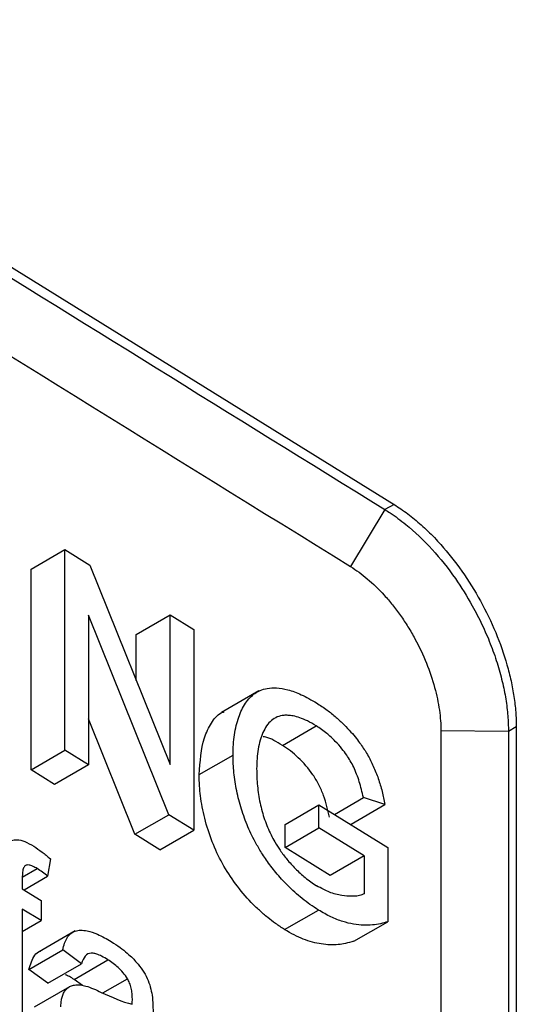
# Model space of a CAD drawing. Header units: millimetres. Extents: x -155 to 1130, y -373 to 1265.
# Tile 63 of 198: x 1088 to 1096, y -64 to -48. Entities that reach past the tile are written whole.
import ezdxf

# ---------------------------------------------------------------- set-up
doc = ezdxf.new("R2010")
doc.units = ezdxf.units.MM

msp = doc.modelspace()

# ---------------------------------------------------------------- linework, layer by layer
at = {"color": 7, "linetype": 'Continuous', "lineweight": 25}
for p, q in [((1057.357, -33.122), (1094.185, -55.921)), ((1094.185, -55.921), (1094.034, -56.008)), ((1094.034, -56.008), (1093.459, -56.96)), ((1088.113, -57.001), (1088.679, -56.674)), ((1088.679, -60.03), (1088.679, -56.674)), ((1088.679, -56.674), (1089.097, -56.933)), ((1089.097, -56.933), (1090.44, -60.269)), ((1088.113, -60.357), (1088.113, -57.001)), ((1090.418, -61.107), (1089.074, -57.771)), ((1089.074, -57.771), (1089.074, -60.275)), ((1089.874, -58.092), (1090.44, -57.765)), ((1090.44, -60.269), (1090.44, -57.765)), ((1090.44, -57.765), (1090.836, -58.01)), ((1090.836, -58.01), (1090.836, -61.365)), ((1089.874, -58.864), (1089.874, -58.092)), ((1091.923, -59.038), (1091.299, -59.398)), ((1089.852, -61.433), (1089.074, -59.503)), ((1092.317, -59.948), (1092.883, -59.621)), ((1094.969, -59.702), (1094.969, -76.033)), ((1096.1, -59.713), (1094.969, -59.702)), ((1096.231, -59.637), (1096.1, -59.713)), ((1096.1, -59.713), (1096.1, -76.044)), ((1096.231, -59.637), (1096.231, -75.968)), ((1088.113, -60.357), (1088.679, -60.03)), ((1089.074, -60.275), (1088.679, -60.03)), ((1090.926, -60.436), (1091.492, -60.11)), ((1088.508, -60.601), (1088.113, -60.357)), ((1089.074, -60.275), (1088.508, -60.601)), ((1093.187, -61.1), (1093.672, -60.82)), ((1094.034, -60.936), (1093.672, -60.82)), ((1092.364, -61.268), (1092.93, -60.941)), ((1092.93, -60.941), (1094.08, -61.653)), ((1092.93, -61.328), (1092.93, -60.941)), ((1093.468, -61.262), (1094.034, -60.936)), ((1089.852, -61.433), (1090.418, -61.107)), ((1090.836, -61.365), (1090.418, -61.107)), ((1090.27, -61.692), (1090.836, -61.365)), ((1092.364, -61.655), (1092.364, -61.268)), ((1092.364, -61.655), (1092.93, -61.328)), ((1093.685, -61.795), (1092.93, -61.328)), ((1090.27, -61.692), (1089.852, -61.433)), ((1093.119, -62.122), (1092.364, -61.655)), ((1094.08, -61.653), (1094.08, -62.895)), ((1088.436, -61.842), (1088.391, -62.135)), ((1093.685, -61.795), (1093.119, -62.122)), ((1093.685, -61.795), (1093.685, -62.431)), ((1087.967, -62.151), (1088.215, -62.007)), ((1087.967, -62.161), (1087.967, -62.343)), ((1087.998, -62.362), (1088.391, -62.135)), ((1087.967, -62.343), (1088.281, -62.538)), ((1088.281, -62.876), (1087.967, -62.682)), ((1087.967, -62.682), (1087.967, -64.488)), ((1088.281, -62.538), (1088.281, -62.876)), ((1092.355, -63.026), (1092.921, -62.699)), ((1087.967, -63.058), (1088.281, -62.876)), ((1093.514, -63.221), (1094.08, -62.895)), ((1088.852, -63.047), (1088.25, -63.395)), ((1088.078, -63.691), (1088.644, -63.364)), ((1088.958, -63.597), (1088.644, -63.364)), ((1088.392, -63.923), (1088.958, -63.597)), ((1088.834, -63.858), (1089.4, -63.531)), ((1088.392, -63.923), (1088.078, -63.691)), ((1088.755, -63.982), (1088.167, -64.322)), ((1088.973, -63.962), (1088.834, -63.858)), ((1089.314, -64.085), (1089.726, -63.847))]:
    msp.add_line(p, q, dxfattribs=at)
for points, knots in [([(1057.226, -33.198), (1059.787, -34.784), (1065.923, -38.585), (1075.638, -44.608), (1085.345, -50.626), (1091.481, -54.427), (1094.034, -56.008)], [0, 0, 0, 0, 0.208637, 0.5, 0.79197, 1, 1, 1, 1]), ([(1056.631, -34.183), (1062.768, -37.983), (1075.045, -45.571), (1087.321, -53.16), (1093.459, -56.96)], [0, 0, 0, 0, 0.499959, 1, 1, 1, 1]), ([(1094.185, -55.921), (1094.224, -55.946), (1094.301, -55.995), (1094.415, -56.077), (1094.528, -56.166), (1094.64, -56.263), (1094.751, -56.365), (1094.861, -56.475), (1095.057, -56.687), (1095.329, -57.028), (1095.64, -57.528), (1095.897, -58.059), (1096.055, -58.512), (1096.146, -58.87), (1096.194, -59.134), (1096.225, -59.392), (1096.229, -59.556), (1096.231, -59.637)], [0, 0, 0, 0, 0.0360134, 0.0717479, 0.107316, 0.1428317, 0.1784095, 0.2141633, 0.2502053, 0.3749544, 0.4998216, 0.6245153, 0.7493262, 0.8115972, 0.8742244, 0.9372007, 1, 1, 1, 1]), ([(1094.034, -56.008), (1094.063, -56.026), (1094.179, -56.099), (1094.449, -56.297), (1094.825, -56.654), (1095.199, -57.124), (1095.47, -57.557), (1095.66, -57.926), (1095.799, -58.246), (1095.912, -58.565), (1095.998, -58.875), (1096.058, -59.173), (1096.093, -59.454), (1096.098, -59.628), (1096.1, -59.713)], [0, 0, 0, 0, 0.026518, 0.107721, 0.2499, 0.385715, 0.499523, 0.574878, 0.649701, 0.72349, 0.795784, 0.86618, 0.934341, 1, 1, 1, 1]), ([(1093.459, -56.96), (1093.553, -57.018), (1093.745, -57.158), (1093.979, -57.385), (1094.162, -57.599), (1094.295, -57.776), (1094.421, -57.965), (1094.574, -58.228), (1094.735, -58.568), (1094.872, -58.975), (1094.952, -59.357), (1094.969, -59.593), (1094.969, -59.702)], [0, 0, 0, 0, 0.118429, 0.24295, 0.307275, 0.372579, 0.438535, 0.504795, 0.635086, 0.762509, 0.884738, 1, 1, 1, 1]), ([(1091.492, -60.11), (1091.493, -60.05), (1091.495, -59.933), (1091.513, -59.768), (1091.544, -59.616), (1091.585, -59.477), (1091.636, -59.351), (1091.699, -59.241), (1091.772, -59.148), (1091.854, -59.077), (1091.95, -59.021), (1092.07, -58.99), (1092.224, -58.982), (1092.415, -59.015), (1092.641, -59.095), (1092.804, -59.189), (1092.89, -59.239)], [0, 0, 0, 0, 0.065976, 0.130934, 0.194959, 0.258058, 0.320121, 0.381089, 0.44106, 0.500211, 0.553379, 0.618988, 0.696175, 0.785262, 0.886607, 1, 1, 1, 1]), ([(1090.926, -60.436), (1090.941, -60.219), (1090.965, -59.888), (1091.124, -59.573), (1091.237, -59.421), (1091.326, -59.391), (1091.343, -59.385)], [0, 0, 0, 0, 0.470387, 0.715234, 0.945295, 1, 1, 1, 1]), ([(1092.89, -59.239), (1092.948, -59.277), (1093.059, -59.348), (1093.213, -59.472), (1093.347, -59.597), (1093.46, -59.716), (1093.551, -59.825), (1093.645, -59.95), (1093.745, -60.102), (1093.843, -60.297), (1093.925, -60.504), (1093.99, -60.72), (1094.019, -60.863), (1094.034, -60.936)], [0, 0, 0, 0, 0.113039, 0.214291, 0.303813, 0.381495, 0.447307, 0.501367, 0.593687, 0.689438, 0.789263, 0.892782, 1, 1, 1, 1]), ([(1092.883, -59.621), (1092.834, -59.593), (1092.742, -59.538), (1092.613, -59.483), (1092.505, -59.454), (1092.417, -59.444), (1092.326, -59.444), (1092.228, -59.466), (1092.133, -59.529), (1092.05, -59.614), (1092.011, -59.693), (1091.992, -59.732)], [0, 0, 0, 0, 0.131447, 0.247311, 0.347405, 0.432029, 0.501272, 0.624359, 0.748461, 0.873819, 1, 1, 1, 1]), ([(1093.672, -60.82), (1093.662, -60.775), (1093.642, -60.687), (1093.607, -60.556), (1093.562, -60.431), (1093.514, -60.313), (1093.456, -60.206), (1093.39, -60.103), (1093.307, -59.993), (1093.195, -59.868), (1093.051, -59.733), (1092.942, -59.661), (1092.883, -59.621)], [0, 0, 0, 0, 0.0951259, 0.185394, 0.2715131, 0.3531618, 0.4293094, 0.5008325, 0.5864575, 0.6984769, 0.8362378, 1, 1, 1, 1]), ([(1091.992, -59.732), (1091.975, -59.775), (1091.942, -59.86), (1091.911, -60.007), (1091.891, -60.166), (1091.888, -60.28), (1091.887, -60.337)], [0, 0, 0, 0, 0.245151, 0.493538, 0.745146, 1, 1, 1, 1]), ([(1092.317, -59.948), (1092.222, -59.888), (1092.111, -59.818), (1092.011, -59.806), (1091.997, -59.804)], [0, 0, 0, 0, 0.857831, 1, 1, 1, 1]), ([(1093.106, -61.147), (1093.093, -61.088), (1093.065, -60.968), (1093.009, -60.786), (1092.934, -60.605), (1092.796, -60.379), (1092.628, -60.188), (1092.452, -60.036), (1092.362, -59.978), (1092.317, -59.948)], [0, 0, 0, 0, 0.125239, 0.250211, 0.37543, 0.50046, 0.749644, 0.874421, 1, 1, 1, 1]), ([(1092.921, -62.699), (1092.874, -62.669), (1092.782, -62.61), (1092.649, -62.509), (1092.526, -62.403), (1092.411, -62.294), (1092.306, -62.185), (1092.211, -62.076), (1092.127, -61.97), (1092.052, -61.867), (1091.986, -61.77), (1091.93, -61.679), (1091.844, -61.53), (1091.735, -61.308), (1091.627, -61.009), (1091.549, -60.704), (1091.5, -60.399), (1091.494, -60.207), (1091.492, -60.11)], [0, 0, 0, 0, 0.062197, 0.12094, 0.176332, 0.228547, 0.277445, 0.322967, 0.365111, 0.403908, 0.439403, 0.471601, 0.500481, 0.595036, 0.69224, 0.792139, 0.894736, 1, 1, 1, 1]), ([(1091.887, -60.337), (1091.888, -60.385), (1091.888, -60.479), (1091.9, -60.624), (1091.917, -60.767), (1091.943, -60.909), (1091.977, -61.048), (1092.019, -61.184), (1092.069, -61.315), (1092.126, -61.441), (1092.195, -61.571), (1092.284, -61.71), (1092.398, -61.86), (1092.539, -62.015), (1092.705, -62.169), (1092.825, -62.249), (1092.888, -62.292)], [0, 0, 0, 0, 0.07011, 0.138063, 0.203834, 0.267446, 0.32881, 0.387988, 0.445234, 0.500331, 0.555562, 0.621792, 0.699404, 0.788588, 0.888742, 1, 1, 1, 1]), ([(1092.355, -63.026), (1092.305, -62.993), (1092.21, -62.931), (1092.069, -62.824), (1091.933, -62.706), (1091.749, -62.526), (1091.533, -62.273), (1091.308, -61.927), (1091.132, -61.551), (1091.031, -61.231), (1090.975, -60.975), (1090.946, -60.795), (1090.93, -60.615), (1090.927, -60.499), (1090.926, -60.436)], [0, 0, 0, 0, 0.066715, 0.124808, 0.187723, 0.249654, 0.377552, 0.499687, 0.620485, 0.749069, 0.811356, 0.874381, 0.931961, 1, 1, 1, 1]), ([(1087.686, -61.644), (1087.697, -61.623), (1087.721, -61.575), (1087.788, -61.532), (1087.884, -61.516), (1088.012, -61.549), (1088.107, -61.604), (1088.157, -61.633)], [0, 0, 0, 0, 0.135405, 0.303372, 0.503238, 0.734962, 1, 1, 1, 1]), ([(1088.157, -61.633), (1088.204, -61.663), (1088.251, -61.695), (1088.344, -61.765), (1088.39, -61.803), (1088.436, -61.842)], [0, 0, 0, 0, 0.5, 0.5, 1, 1, 1, 1]), ([(1088.215, -62.007), (1088.19, -61.993), (1088.144, -61.966), (1088.085, -61.946), (1088.044, -61.944), (1088.011, -61.957), (1087.985, -61.996), (1087.968, -62.067), (1087.967, -62.128), (1087.967, -62.161)], [0, 0, 0, 0, 0.181172, 0.325675, 0.432497, 0.500889, 0.634724, 0.800777, 1, 1, 1, 1]), ([(1088.391, -62.135), (1088.362, -62.112), (1088.333, -62.088), (1088.274, -62.046), (1088.245, -62.027), (1088.215, -62.007)], [0, 0, 0, 0, 0.5, 0.5, 1, 1, 1, 1]), ([(1093.685, -62.431), (1093.667, -62.438), (1093.635, -62.45), (1093.586, -62.463), (1093.536, -62.468), (1093.445, -62.472), (1093.336, -62.464), (1093.209, -62.437), (1093.108, -62.405), (1093.001, -62.355), (1092.928, -62.314), (1092.888, -62.292)], [0, 0, 0, 0, 0.080002, 0.143217, 0.209724, 0.285681, 0.500118, 0.627042, 0.748711, 0.860409, 1, 1, 1, 1]), ([(1094.08, -62.895), (1094.04, -62.906), (1093.958, -62.93), (1093.824, -62.952), (1093.674, -62.957), (1093.508, -62.939), (1093.326, -62.894), (1093.128, -62.82), (1092.991, -62.74), (1092.921, -62.699)], [0, 0, 0, 0, 0.119117, 0.246153, 0.381134, 0.523979, 0.674694, 0.833401, 1, 1, 1, 1]), ([(1088.644, -63.364), (1088.652, -63.327), (1088.67, -63.252), (1088.714, -63.159), (1088.773, -63.088), (1088.848, -63.045), (1088.943, -63.032), (1089.068, -63.048), (1089.242, -63.103), (1089.379, -63.182), (1089.456, -63.227)], [0, 0, 0, 0, 0.103582, 0.205559, 0.30546, 0.403772, 0.500843, 0.617223, 0.783464, 1, 1, 1, 1]), ([(1093.514, -63.221), (1093.467, -63.234), (1093.382, -63.258), (1093.249, -63.28), (1093.115, -63.283), (1092.922, -63.265), (1092.72, -63.211), (1092.513, -63.119), (1092.408, -63.057), (1092.355, -63.026)], [0, 0, 0, 0, 0.140524, 0.25115, 0.377213, 0.502223, 0.75099, 0.874932, 1, 1, 1, 1]), ([(1089.456, -63.227), (1089.505, -63.259), (1089.595, -63.316), (1089.715, -63.411), (1089.806, -63.496), (1089.893, -63.589), (1089.979, -63.698), (1090.06, -63.84), (1090.112, -63.984), (1090.13, -64.075), (1090.138, -64.12)], [0, 0, 0, 0, 0.171001, 0.311295, 0.420857, 0.499936, 0.632508, 0.759116, 0.881764, 1, 1, 1, 1]), ([(1088.078, -63.691), (1088.104, -63.605), (1088.143, -63.476), (1088.23, -63.392), (1088.272, -63.384), (1088.277, -63.383)], [0, 0, 0, 0, 0.635714, 0.954067, 1, 1, 1, 1]), ([(1089.4, -63.531), (1089.364, -63.51), (1089.301, -63.472), (1089.219, -63.438), (1089.16, -63.421), (1089.089, -63.415), (1089.007, -63.46), (1088.975, -63.549), (1088.958, -63.597)], [0, 0, 0, 0, 0.18321, 0.32774, 0.434358, 0.501492, 0.734645, 1, 1, 1, 1]), ([(1089.726, -63.847), (1089.682, -63.775), (1089.628, -63.712), (1089.516, -63.609), (1089.458, -63.568), (1089.4, -63.531)], [0, 0, 0, 0, 0.5, 0.5, 1, 1, 1, 1]), ([(1088.834, -63.858), (1088.807, -63.842), (1088.759, -63.813), (1088.712, -63.791), (1088.69, -63.781)], [0, 0, 0, 0, 0.551906, 1, 1, 1, 1]), ([(1088.612, -64.319), (1088.613, -64.294), (1088.614, -64.242), (1088.626, -64.169), (1088.649, -64.102), (1088.684, -64.043), (1088.73, -63.995), (1088.789, -63.961), (1088.861, -63.948), (1088.941, -63.948), (1088.999, -63.962), (1089.029, -63.969)], [0, 0, 0, 0, 0.090725, 0.186532, 0.287503, 0.393419, 0.504561, 0.620726, 0.74199, 0.868505, 1, 1, 1, 1]), ([(1089.029, -63.969), (1089.071, -63.982), (1089.114, -63.997), (1089.201, -64.034), (1089.244, -64.054), (1089.288, -64.075)], [0, 0, 0, 0, 0.5, 0.5, 1, 1, 1, 1]), ([(1089.808, -64.185), (1089.807, -64.155), (1089.806, -64.097), (1089.792, -64.007), (1089.767, -63.922), (1089.739, -63.871), (1089.726, -63.847)], [0, 0, 0, 0, 0.287218, 0.550052, 0.787318, 1, 1, 1, 1])]:
    msp.add_open_spline(points, degree=3, knots=knots, dxfattribs=at)
for points in [[(1089.288, -64.075), (1089.463, -64.155), (1089.639, -64.236), (1089.806, -64.272)], [(1090.138, -64.12), (1090.154, -64.235), (1090.153, -64.343), (1090.154, -64.451)], [(1089.806, -64.272), (1089.807, -64.243), (1089.808, -64.215), (1089.808, -64.185)]]:
    msp.add_open_spline(points, degree=3, dxfattribs=at)

doc.saveas('drawing.dxf')
